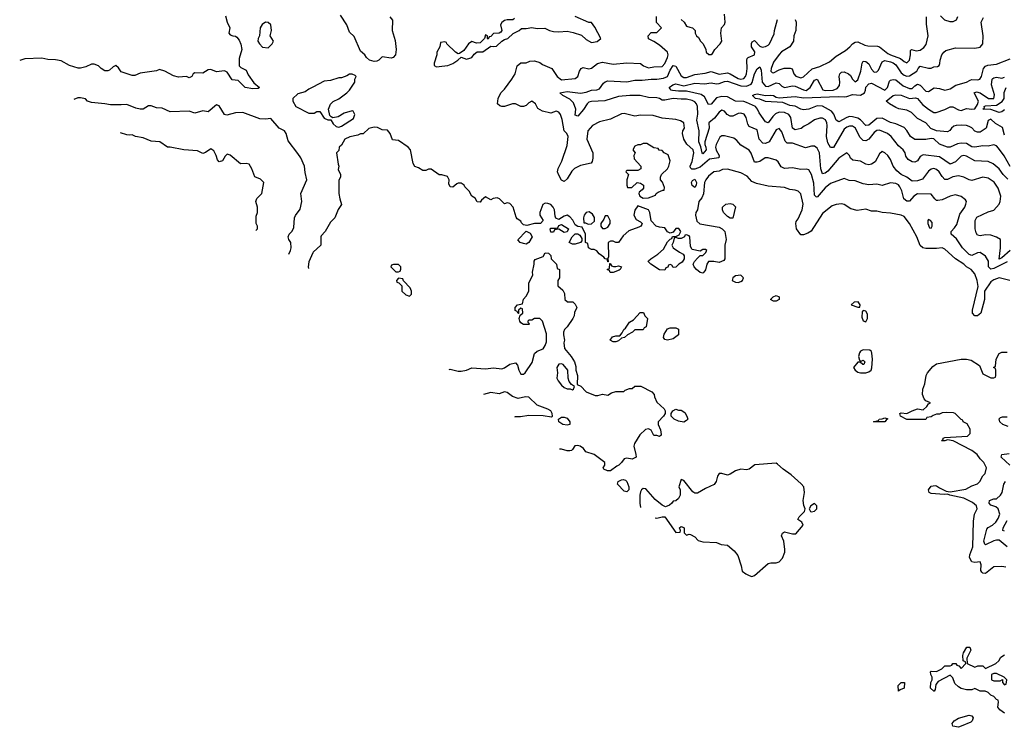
# Model space of a CAD drawing. Header units: inches. Extents: x 2380053 to 2584298, y 380219 to 546618.
# Tile 5 of 256: x 2387842 to 2395088, y 449741 to 454949. Entities that reach past the tile are written whole.
import ezdxf

# ---------------------------------------------------------------- set-up
doc = ezdxf.new("R2010")
doc.units = ezdxf.units.IN
doc.header["$MEASUREMENT"] = 0
for name, color, linetype in [('C3485', 7, 'Continuous'), ('C3494', 7, 'Continuous'), ('C3495', 7, 'Continuous')]:
    doc.layers.add(name, color=color, linetype=linetype)

msp = doc.modelspace()

# ---------------------------------------------------------------- linework, layer by layer
at = {"layer": 'C3485', "color": 2}
for points, elevation in [([(2389358, 454978), (2389368.4, 454931.6), (2389388.7, 454890), (2389382, 454850), (2389390, 454838), (2389410, 454829), (2389430, 454828.7), (2389440.2, 454820.2), (2389458, 454798), (2389470, 454768), (2389478, 454730), (2389456.4, 454663.6), (2389458, 454610), (2389470, 454598), (2389510, 454578), (2389524, 454544), (2389564.7, 454484.7), (2389606, 454450), (2389598, 454442), (2389559, 454441), (2389502, 454450), (2389450, 454502), (2389406, 454506), (2389370, 454562), (2389350, 454572), (2389290, 454566), (2389250, 454581), (2389230, 454578.8), (2389190, 454556), (2389130, 454558), (2389118, 454550), (2389108.4, 454531.6), (2389090, 454522), (2389071, 454531), (2389010, 454526), (2388974.8, 454534.8), (2388910.7, 454570.7), (2388870, 454582), (2388848.4, 454571.6), (2388730, 454556), (2388690, 454538), (2388670, 454538), (2388590, 454566), (2388570, 454594), (2388550, 454612), (2388530, 454602), (2388502, 454578), (2388490, 454572), (2388470, 454572), (2388442, 454590), (2388422, 454610), (2388390, 454621), (2388370, 454621), (2388330, 454602), (2388290, 454592), (2388272.7, 454592.7), (2388210, 454611.3), (2388147.1, 454647.1), (2388106, 454654), (2388050, 454656), (2388006.4, 454666.4), (2387879.3, 454660.7), (2387842.3, 454648.7)], 114), ([(2390000, 454453.4), (2389970, 454438), (2389942, 454418), (2389890, 454402), (2389852, 454370), (2389852, 454350), (2389874, 454310), (2389970, 454262), (2390000, 454262)], 114), ([(2389822.5, 453223), (2389836, 453250), (2389841, 453270), (2389838, 453310), (2389822, 453330), (2389818, 453350), (2389826, 453370), (2389847.1, 453392.9), (2389859.8, 453420.2), (2389864.7, 453490), (2389871.1, 453508.9), (2389906.4, 453553.6), (2389918.8, 453610), (2389911, 453670), (2389956, 453770), (2389943.5, 453823.5), (2389938.8, 453870), (2389910, 453931.3), (2389890, 453964.7), (2389816.8, 454056.8), (2389802.8, 454110), (2389790.8, 454130), (2389750.9, 454150.9), (2389690, 454222), (2389650, 454216), (2389610, 454218.8), (2389485.4, 454265.4), (2389430, 454264), (2389366.4, 454246.4), (2389350, 454251.3), (2389310, 454316), (2389290, 454321), (2389230, 454271.3), (2389190, 454278), (2389130, 454261), (2389090, 454274.8), (2388950, 454271.3), (2388890, 454298), (2388850, 454301), (2388810, 454316), (2388790, 454316), (2388750, 454291), (2388730, 454291), (2388698, 454298), (2388630, 454324.7), (2388590, 454321), (2388510, 454322.8), (2388470, 454330.7), (2388370, 454338.8), (2388342, 454350), (2388325.4, 454365.4), (2388290, 454374.8), (2388270, 454374), (2388239.7, 454362.5)], 110), ([(2389580.5, 453397.2), (2389592, 453410), (2389592, 453430), (2389582, 453450), (2389583.6, 453503.6), (2389592, 453530), (2389591.6, 453568.4), (2389581, 453610), (2389586.8, 453633.2), (2389624.7, 453670), (2389638, 453750), (2389615.3, 453775.3), (2389571.6, 453791.6), (2389550.7, 453850.7), (2389530, 453884.7), (2389510, 453891.3), (2389467.1, 453887.1), (2389390.9, 453950.9), (2389370, 453958), (2389354.6, 453945.4), (2389335.3, 453910), (2389310, 453902.8), (2389296.8, 453916.8), (2389287.3, 453950), (2389270, 453984.7), (2389250, 453998), (2389210, 453971.3), (2389190, 453964.7), (2389150, 453984.7), (2389050, 453991.3), (2388950, 454011.3), (2388930, 454011.3), (2388874, 454050), (2388810, 454056), (2388750, 454078.8), (2388694, 454090), (2388670, 454102), (2388650, 454098), (2388630, 454101), (2388584.7, 454115.3), (2388583.3, 454115.1)], 106), ([(2390000, 453233.5), (2389970, 453166), (2389966, 453130), (2389968.7, 453117.6)], 114)]:
    msp.add_lwpolyline(points, dxfattribs=dict(at, elevation=elevation))
at = {"layer": 'C3485', "color": 2, "elevation": 114}
msp.add_lwpolyline([(2389650, 454929.5), (2389626.2, 454913.8), (2389612.7, 454890), (2389607.3, 454830), (2389596, 454810), (2389594.8, 454790), (2389606, 454770), (2389630, 454746.8), (2389670, 454742.8), (2389701.2, 454770), (2389709.2, 454790), (2389686, 454830), (2389696.3, 454870), (2389691.5, 454911.5), (2389670, 454927)], close=True, dxfattribs=at)
at = {"layer": 'C3494', "color": 2, "elevation": 114}
msp.add_lwpolyline([(2395090, 449845.2), (2395054, 449870), (2395041.2, 449890), (2395046, 449926), (2395042, 449942), (2395030, 449946), (2395010, 449968), (2394990, 449978), (2394970, 449998), (2394965.1, 450000)], dxfattribs=at)
msp.add_lwpolyline([(2394750, 449741.2), (2394710, 449749), (2394704, 449770), (2394719, 449790), (2394750, 449807.3), (2394830, 449830.6), (2394850, 449826), (2394859.1, 449810), (2394850.6, 449789.4), (2394840.7, 449779.3), (2394770, 449749)], close=True, dxfattribs=at)
at = {"layer": 'C3495', "color": 2}
for points, elevation in [([(2390566.8, 454970), (2390584.7, 454944.7), (2390584, 454870), (2390605.4, 454794.6), (2390612, 454730), (2390606.8, 454690), (2390591.3, 454670), (2390575.5, 454664.5), (2390510, 454675.3), (2390484.7, 454650), (2390470, 454642.7), (2390450, 454640.9), (2390415.3, 454650), (2390394, 454670), (2390382, 454690), (2390350, 454718), (2390304, 454824), (2390270, 454858), (2390249, 454910), (2390202, 454982)], 110), ([(2391483.6, 454956.4), (2391471.3, 454948.7), (2391430, 454948.7), (2391410, 454942), (2391390, 454928), (2391381, 454910), (2391391.3, 454870), (2391383.6, 454856.4), (2391370.9, 454849.1), (2391330, 454848), (2391310, 454826), (2391298, 454822), (2391290, 454806), (2391286, 454810), (2391286, 454830), (2391270, 454838), (2391262, 454810), (2391230, 454778), (2391203.6, 454776.4), (2391170, 454788.7), (2391144.7, 454770), (2391110, 454722), (2391079.6, 454700.4), (2391070, 454698), (2391048.9, 454708.9), (2390986, 454770), (2390982, 454782), (2390970, 454786), (2390938, 454782), (2390934, 454750), (2390912, 454710), (2390912, 454690), (2390892, 454630), (2390892.7, 454612.7), (2390910, 454602), (2390950, 454606), (2390992.7, 454612.7), (2391030, 454626), (2391066, 454650), (2391090, 454674), (2391130, 454658.8), (2391155.5, 454664.5), (2391169.1, 454670.9), (2391185.6, 454694.4), (2391210, 454711.3), (2391250, 454712), (2391310, 454754), (2391331.3, 454751.3), (2391350, 454754.8), (2391390, 454791), (2391410, 454802.8), (2391435.3, 454810), (2391472.7, 454847.3), (2391518, 454870), (2391535.3, 454884.7), (2391570, 454884), (2391610, 454890.8), (2391650, 454884), (2391706.8, 454886.8), (2391742, 454870), (2391770, 454862.8), (2391810, 454858.8), (2391870, 454864), (2391915.3, 454855.3), (2391976, 454836), (2392010, 454802), (2392050, 454781), (2392092.9, 454787.1), (2392118, 454810), (2392073.6, 454893.6), (2392050, 454928), (2392030, 454928), (2391930, 454973.2)], 114), ([(2395110, 453166), (2395010, 453117.7), (2394990, 453114), (2394972, 453130), (2394971.9, 453171.9), (2394949.4, 453209.4), (2394910, 453236), (2394890, 453232.7), (2394850, 453214.5), (2394830, 453220.7), (2394780.7, 453270), (2394736.1, 453336.1), (2394696, 453370), (2394696, 453390), (2394722.6, 453417.4), (2394737.6, 453442.4), (2394761.3, 453518.7), (2394797.2, 453570), (2394804, 453590), (2394808.7, 453610), (2394803.1, 453623.1), (2394770, 453648.7), (2394730, 453659), (2394690, 453649.2), (2394630, 453623.7), (2394598.6, 453618.6), (2394590, 453619.3), (2394577.2, 453630), (2394550, 453664), (2394450, 453666.6), (2394421, 453650), (2394390, 453614), (2394370, 453614), (2394349.4, 453630), (2394334.5, 453690), (2394319.3, 453719.3), (2394310, 453732.3), (2394290, 453743.7), (2394250, 453749.2), (2394190, 453729), (2394150, 453739), (2394090, 453734), (2394050, 453741.2), (2393990, 453764), (2393945.2, 453765.2), (2393910, 453779), (2393810, 453742.7), (2393770, 453712), (2393710, 453642.7), (2393704.1, 453644.1), (2393690, 453658), (2393685.3, 453745.3), (2393669.5, 453809.5), (2393650, 453844), (2393630, 453849), (2393590, 453846), (2393530, 453859.3), (2393470, 453852.7), (2393445.4, 453865.4), (2393423.1, 453903.1), (2393410, 453915.3), (2393350, 453932.3), (2393328.6, 453931.4), (2393290, 453904.5), (2393270, 453899.5), (2393250, 453901.2), (2393225.8, 453965.8), (2393209.6, 453989.6), (2393150, 454025.2), (2393120.1, 454060.1), (2393097.6, 454077.6), (2393030, 454095.1), (2393010, 454095.1), (2392995.2, 454084.8), (2392967.7, 454030), (2392963.8, 454010), (2392968.7, 453988.7), (2392990.5, 453950), (2392986.8, 453933.2), (2392918.6, 453921.4), (2392850, 453863.5), (2392810, 453849.4), (2392789.2, 453849.2), (2392779, 453859), (2392776, 453870), (2392790, 453904.7), (2392802.9, 453970), (2392798, 453990), (2392751.6, 454031.6), (2392729.3, 454070), (2392719, 454110), (2392722, 454130), (2392734, 454150), (2392728.9, 454188.9), (2392704.7, 454204.7), (2392670, 454214), (2392570, 454224), (2392503.1, 454243.1), (2392410, 454245.2), (2392370, 454239), (2392290, 454257.2), (2392270, 454256), (2392190, 454217.2), (2392110, 454197.2), (2392058, 454170), (2392022, 454130), (2392016, 454070), (2392060.5, 453970), (2392060.5, 453930), (2392055.2, 453904.8), (2392047.1, 453892.9), (2391970, 453875.1), (2391926.2, 453853.8), (2391904.9, 453835.1), (2391870, 453777.2), (2391850, 453759), (2391830, 453768.7), (2391806.6, 453810), (2391800.9, 453830), (2391805.4, 453854.6), (2391831.7, 453908.3), (2391870, 454022), (2391879, 454090), (2391868.7, 454110), (2391849, 454130), (2391833.6, 454213.6), (2391822, 454250), (2391810, 454268), (2391790, 454275.3), (2391750, 454262), (2391690, 454275.3), (2391655.3, 454295.3), (2391638, 454330), (2391610, 454348), (2391590, 454338), (2391570, 454318), (2391550, 454308.7), (2391530, 454309), (2391490, 454328.7), (2391470, 454328.7), (2391410, 454308.7), (2391390, 454308.7), (2391374.6, 454314.6), (2391358, 454330), (2391364, 454370), (2391382, 454410), (2391410, 454438), (2391464, 454510), (2391488.7, 454550), (2391504, 454610), (2391530, 454631), (2391568.4, 454631.6), (2391596.4, 454643.6), (2391630, 454646), (2391670, 454634.8), (2391690, 454618.8), (2391758, 454590), (2391798, 454530), (2391830, 454506.8), (2391930, 454514.8), (2391949.4, 454530.6), (2391960.9, 454570), (2391975.3, 454590), (2391990, 454597.3), (2392030, 454587.3), (2392050, 454590.8), (2392094.2, 454625.8), (2392130, 454637.3), (2392210, 454620.7), (2392310.9, 454630.9), (2392410, 454626), (2392432, 454610), (2392470, 454594.8), (2392510, 454602), (2392570, 454604), (2392590, 454626.8), (2392609.4, 454670), (2392613.6, 454690), (2392609.4, 454709.4), (2392550, 454762), (2392510, 454788.7), (2392470, 454808), (2392468, 454830), (2392490, 454854), (2392530, 454854), (2392566, 454890), (2392528.4, 454928.4), (2392528.4, 454971.6)], 110), ([(2395115.1, 453775.1), (2395079.5, 453810), (2395051.3, 453851.3), (2395007.2, 453887.2), (2394970, 453906), (2394870, 453909.5), (2394810, 453944.5), (2394790, 453949.5), (2394770, 453943.7), (2394730, 453903.7), (2394690, 453886), (2394610, 453939.5), (2394490, 453954), (2394470, 453942), (2394450, 453909.3), (2394430, 453899.3), (2394410, 453902.7), (2394380.7, 453920.7), (2394363.7, 453943.7), (2394359, 453970), (2394344, 453990), (2394310, 454021.2), (2394255.1, 454090), (2394229.2, 454110), (2394170, 454136.2), (2394150, 454134), (2394130, 454118.4), (2394090, 454069.6), (2394070, 454058.4), (2394050, 454060.7), (2394024.4, 454084.4), (2393994, 454150), (2393970, 454165.1), (2393950, 454165.6), (2393930, 454158.7), (2393910, 454142.9), (2393830, 454009.2), (2393810, 454009), (2393790, 454042), (2393778.7, 454090), (2393784.2, 454170), (2393781.6, 454190), (2393771.1, 454211.1), (2393750, 454222.9), (2393730, 454223.6), (2393690, 454211.8), (2393650, 454182.7), (2393614.4, 454165.6), (2393592.8, 454147.2), (2393550, 454137.2), (2393529.3, 454150), (2393516, 454230), (2393502.7, 454250), (2393470, 454265.6), (2393430, 454267.6), (2393404, 454256), (2393383.8, 454236.2), (2393350, 454189.2), (2393330, 454197.2), (2393283.3, 454263.3), (2393272, 454290), (2393257, 454310), (2393190, 454339.7), (2393170, 454346.3), (2393110, 454349.4), (2393050, 454381.6), (2393010, 454384.2), (2392970, 454374), (2392930, 454326), (2392910, 454324), (2392881.7, 454381.7), (2392857.5, 454397.5), (2392750, 454423), (2392690, 454421.6), (2392646.6, 454426.6), (2392635.3, 454430), (2392622, 454450), (2392649, 454470), (2392670, 454475.5), (2392730, 454463), (2392810, 454481.7), (2392882.7, 454477.3), (2392930, 454484.9), (2392970, 454477), (2392990, 454479.5), (2393030, 454494.3), (2393050, 454495.3), (2393150, 454461.8), (2393190, 454459), (2393225.1, 454474.9), (2393232.4, 454487.6), (2393250, 454550.8), (2393270, 454586.8), (2393290, 454602), (2393298.4, 454578.4), (2393307.2, 454490), (2393330, 454460.4), (2393350, 454457), (2393410, 454483), (2393430, 454478.8), (2393450, 454458.8), (2393470, 454450.6), (2393530, 454461.6), (2393550, 454459.3), (2393610, 454432.2), (2393630, 454428.7), (2393658.4, 454450), (2393690, 454502.8), (2393710, 454511.3), (2393753.5, 454433.5), (2393770, 454427.4), (2393829.6, 454430.4), (2393857.7, 454442.3), (2393875.2, 454464.8), (2393878.7, 454490), (2393872.3, 454530), (2393877.2, 454550), (2393890, 454562.8), (2393910, 454564), (2393941, 454550), (2393957.1, 454537.1), (2393970, 454512), (2393990, 454492), (2394010, 454506), (2394032.7, 454570), (2394041.2, 454630), (2394050, 454644.7), (2394070, 454641), (2394090, 454622.8), (2394110, 454584.7), (2394130, 454562.8), (2394150, 454566), (2394162, 454578), (2394190, 454638.8), (2394210, 454647.7), (2394250, 454639.5), (2394271.2, 454631.2), (2394290, 454616.4), (2394330, 454558), (2394350, 454539.3), (2394370, 454532.4), (2394390, 454536.4), (2394445.2, 454570), (2394454, 454590), (2394470, 454606), (2394530, 454591.3), (2394550, 454592), (2394570, 454602), (2394596.4, 454603.6), (2394608.4, 454611.6), (2394614.6, 454625.4), (2394615.3, 454650), (2394629.3, 454690.7), (2394642, 454710), (2394658, 454722), (2394730, 454741), (2394870, 454738.8), (2394910, 454746.8), (2394929.3, 454770.7), (2394932.3, 454830), (2394917.2, 454930), (2394934.2, 454965.8)], 102), ([(2392710.7, 454950.7), (2392731.3, 454930), (2392750, 454902), (2392772.7, 454892.7), (2392794, 454890), (2392814, 454870), (2392814, 454850), (2392822, 454830), (2392836.9, 454816.9), (2392852, 454790), (2392870.9, 454770.9), (2392892, 454730), (2392894, 454710), (2392912.7, 454692.7), (2392930, 454692), (2392940.4, 454699.6), (2392958, 454730), (2392998, 454770), (2393008.7, 454790), (2393002, 454850), (2393008, 454890), (2393030, 454914), (2393034, 454930), (2393028.7, 454990)], 110), ([(2393550, 454951.3), (2393556.3, 454930), (2393553.4, 454870), (2393539.1, 454830), (2393535.5, 454790), (2393510.3, 454749.7), (2393448.9, 454711.1), (2393430, 454692.3), (2393390, 454635.1), (2393373, 454590), (2393370.8, 454570.8), (2393379.6, 454559.6), (2393390, 454557.3), (2393430, 454579.3), (2393467.8, 454592.2), (2393513, 454593), (2393527.1, 454587.1), (2393538.8, 454550), (2393553.2, 454533.2), (2393590, 454520.5), (2393597.6, 454522.4), (2393610, 454527.3), (2393673.4, 454586.6), (2393730, 454604.6), (2393800.7, 454639.3), (2393850, 454679.3), (2393919.1, 454720.9), (2393951.7, 454748.3), (2393970, 454770.8), (2393990, 454784), (2394010, 454785.5), (2394061.4, 454761.4), (2394084.1, 454755.9), (2394154.6, 454754.6), (2394170, 454748), (2394230, 454700.3), (2394249.3, 454689.3), (2394323.8, 454663.8), (2394350, 454640.7), (2394370, 454630.8), (2394389.5, 454650.5), (2394398, 454690), (2394398, 454722), (2394406, 454730), (2394439.8, 454719.8), (2394470, 454724.9), (2394496.6, 454743.4), (2394513.4, 454766.6), (2394527, 454830), (2394515.5, 454915.5), (2394516.2, 454970)], 106), ([(2394744.7, 454970), (2394734.4, 454945.6), (2394710, 454934), (2394690, 454933.2), (2394650, 454945.2), (2394617.5, 454977.5)], 102), ([(2395130, 453249.5), (2395070, 453195.1), (2395050, 453187.6), (2395059.6, 453270), (2395059, 453330), (2395029.5, 453349.5), (2394990, 453362.9), (2394950, 453365.1), (2394910, 453357.2), (2394890, 453364), (2394880.2, 453380.2), (2394872.7, 453410), (2394874.5, 453470), (2394884.8, 453495.2), (2394970, 453535.5), (2395010, 453546.8), (2395049.2, 453590), (2395058, 453610), (2395062.7, 453650), (2395043.7, 453710), (2395012.7, 453752.7), (2394970, 453783.7), (2394930, 453789.4), (2394850, 453766), (2394830, 453769.3), (2394789.5, 453789.5), (2394750, 453799.3), (2394710, 453792.7), (2394670, 453772.7), (2394650, 453773.2), (2394630, 453794), (2394609.6, 453829.6), (2394590, 453845.2), (2394570, 453852.7), (2394550, 453849.3), (2394530, 453833.2), (2394485.8, 453774.2), (2394450, 453762), (2394410, 453760.9), (2394369.7, 453789.7), (2394329.3, 453810), (2394296.1, 453836.1), (2394269.7, 453869.7), (2394250, 453919), (2394230, 453949.2), (2394210, 453969), (2394190, 453978), (2394170, 453962), (2394136.7, 453903.3), (2394110, 453885.2), (2394090, 453881.2), (2394070, 453886), (2394030, 453906.6), (2393974.5, 453914.5), (2393957.2, 453930), (2393949.3, 453949.3), (2393930, 453968.7), (2393870, 453929.5), (2393790, 453834.5), (2393770, 453819.3), (2393750, 453814), (2393736.9, 453850), (2393727.7, 453967.7), (2393710, 454004), (2393690, 454019), (2393670, 454019), (2393625.6, 454005.6), (2393530, 454039.6), (2393490, 454039.3), (2393475.9, 454055.9), (2393450, 454124), (2393430, 454148.7), (2393410, 454139), (2393358.8, 454050), (2393330, 454038), (2393310, 454039.3), (2393285.1, 454070), (2393270, 454139), (2393210, 454162), (2393200.7, 454180.7), (2393189.3, 454230), (2393173.6, 454253.6), (2393150, 454260.9), (2393130, 454258.4), (2393090, 454239.3), (2393070, 454238), (2393049, 454250), (2393030, 454275.3), (2393010, 454282), (2392990, 454269), (2392956.5, 454223.5), (2392914.8, 454190), (2392916.4, 454150), (2392884, 454050), (2392884, 454030), (2392891.7, 454011.7), (2392893.7, 453990), (2392870, 453961.2), (2392863.7, 453970), (2392854.2, 454014.2), (2392839.3, 454050), (2392841.3, 454130), (2392826.3, 454210), (2392832.9, 454252.9), (2392829.6, 454310), (2392822.9, 454330), (2392810, 454344.5), (2392790, 454354.7), (2392750, 454364.7), (2392710, 454363.5), (2392650, 454369.6), (2392590, 454355.6), (2392570, 454357), (2392550, 454369.4), (2392530, 454374.5), (2392470, 454376.9), (2392408.4, 454391.6), (2392331.8, 454391.8), (2392250, 454383), (2392148.1, 454351.9), (2392050, 454347.8), (2392030, 454341.6), (2392017.1, 454330), (2391991.5, 454288.5), (2391950, 454239), (2391930, 454246), (2391934, 454290), (2391917.2, 454337.2), (2391890, 454364.5), (2391839, 454390), (2391818, 454410), (2391870, 454420.5), (2391970, 454408.7), (2392010, 454415.3), (2392050, 454430.4), (2392090, 454432.4), (2392110, 454439.3), (2392139.3, 454480.7), (2392150, 454490.4), (2392170, 454497.6), (2392310, 454492.2), (2392370, 454503.8), (2392424.2, 454504.2), (2392490, 454511.8), (2392530, 454510.3), (2392580.6, 454519.4), (2392610, 454530.5), (2392630, 454577.3), (2392650, 454610.7), (2392670, 454606), (2392710, 454536.4), (2392730, 454523.7), (2392750, 454524.2), (2392810, 454544.2), (2392885.6, 454554.4), (2392930, 454567.2), (2392990, 454547.2), (2393050, 454558), (2393071.2, 454551.2), (2393130, 454516.5), (2393150, 454510.4), (2393170, 454514.9), (2393182.4, 454530), (2393189.7, 454550), (2393196.3, 454590), (2393192.7, 454650), (2393196.5, 454663.5), (2393202, 454670), (2393249.3, 454690.7), (2393252.3, 454712.3), (2393227.3, 454750), (2393227.3, 454772.7), (2393233.2, 454786.8), (2393250, 454794.8), (2393290, 454754.8), (2393305.8, 454745.8), (2393330, 454750.7), (2393350, 454760.7), (2393359.3, 454770), (2393395.5, 454844.5), (2393397.2, 454870), (2393418, 454950)], 106), ([(2395130, 453869.2), (2395086.2, 453946.2), (2395044.2, 454004.2), (2395030, 454019.3), (2395010, 454026.6), (2394970, 454017.2), (2394930, 454021.2), (2394870, 454009.5), (2394850, 454012.3), (2394810, 454037), (2394770, 454039.5), (2394744.1, 454035.9), (2394690, 454009.4), (2394670, 454009.5), (2394610, 454033.2), (2394570, 454073), (2394550, 454075.1), (2394510, 454067.6), (2394430, 454066), (2394397.2, 454090), (2394370, 454134), (2394350, 454156), (2394290, 454182.7), (2394250, 454192.3), (2394190, 454223.7), (2394150, 454222.7), (2394090, 454172), (2394070, 454169.2), (2394030, 454211.6), (2394010, 454223), (2393970, 454233.6), (2393950, 454235.1), (2393930, 454229.6), (2393870, 454198), (2393850, 454208.7), (2393832.8, 454252.8), (2393815.8, 454275.8), (2393750, 454311.6), (2393710, 454313.6), (2393650, 454289.5), (2393610, 454284.5), (2393590, 454289.5), (2393550, 454311.8), (2393510, 454317.6), (2393458.7, 454338.7), (2393330, 454347.3), (2393290, 454364.5), (2393258, 454370), (2393235.3, 454390), (2393250, 454398.8), (2393270, 454402.8), (2393330, 454392), (2393370, 454394.4), (2393390, 454390.5), (2393410, 454378), (2393430, 454372.7), (2393550, 454382.4), (2393610, 454374), (2393864.4, 454384.4), (2393910, 454380.4), (2393930, 454383), (2393970, 454398.4), (2394030, 454392.7), (2394058, 454410), (2394067, 454430), (2394070, 454451), (2394090, 454477.3), (2394110, 454480.7), (2394210, 454430.7), (2394229.3, 454450), (2394242.7, 454497.3), (2394250, 454504), (2394270, 454507.7), (2394290, 454505.5), (2394342.8, 454462.8), (2394390, 454441.6), (2394410, 454443), (2394430, 454462.8), (2394450, 454473.4), (2394470, 454467.3), (2394510, 454422.8), (2394530, 454420.7), (2394572.5, 454447.5), (2394610, 454442.4), (2394649.3, 454430.7), (2394670, 454434), (2394690, 454440.7), (2394732.1, 454467.9), (2394810, 454488), (2394836.6, 454503.4), (2394850, 454507.7), (2394893.6, 454506.4), (2394908.9, 454511.1), (2394919, 454530), (2394934, 454590), (2394950, 454606), (2394966.3, 454613.7), (2395030, 454620.7), (2395130, 454660.7)], 98), ([(2390000, 454262), (2390010, 454262), (2390030, 454272), (2390050, 454272), (2390083.5, 454223.5), (2390110, 454212), (2390132.7, 454212.7), (2390150, 454182), (2390170, 454162), (2390190, 454158), (2390210, 454164.7), (2390298, 454222), (2390309, 454250), (2390295.1, 454275.1), (2390290, 454279), (2390230, 454261.2), (2390185.8, 454234.2), (2390147.3, 454227.3), (2390133.2, 454233.2), (2390124.7, 454244.7), (2390114.5, 454290), (2390130, 454326), (2390150, 454346.8), (2390190, 454366.8), (2390249, 454410), (2390269, 454430), (2390308, 454490), (2390308.4, 454511.6), (2390318, 454530), (2390310, 454538), (2390290, 454548), (2390270, 454548), (2390250, 454535.3), (2390210, 454522), (2390190, 454522), (2390130, 454502), (2390083.6, 454496.4), (2390000, 454453.4)], 114), ([(2395090, 454099), (2395075.3, 454155.3), (2395024.4, 454184.4), (2394990, 454216), (2394970, 454208), (2394954, 454150), (2394910, 454122), (2394890, 454120.9), (2394870, 454129.4), (2394850, 454152.3), (2394830, 454163.7), (2394810, 454169.4), (2394770, 454171.5), (2394734, 454170), (2394715.5, 454164.5), (2394698.8, 454150), (2394687.7, 454132.3), (2394670, 454122.7), (2394590, 454131.8), (2394547.1, 454147.1), (2394509.3, 454190), (2394450, 454221.2), (2394404.8, 454264.8), (2394370, 454282.7), (2394312.9, 454292.9), (2394290, 454302.7), (2394242, 454330), (2394218, 454350), (2394269.2, 454390), (2394290, 454394.9), (2394330, 454392.7), (2394390, 454368.2), (2394433.4, 454373.4), (2394450, 454367.7), (2394484.9, 454324.9), (2394530, 454290.7), (2394570, 454266), (2394586.2, 454266.2), (2394650, 454288.8), (2394690, 454308.5), (2394710, 454306.7), (2394750, 454286), (2394770, 454281.6), (2394810, 454295.5), (2394850, 454290.4), (2394870, 454292.7), (2394890, 454324), (2394896.9, 454350), (2394865.2, 454410), (2394882.9, 454417.1), (2394911, 454410), (2394972, 454370), (2395010, 454368.2), (2395016.5, 454396.5), (2394994.5, 454470), (2394999.6, 454510), (2395004.1, 454515.9), (2395010, 454521.6), (2395030, 454524.9), (2395070, 454517.3), (2395090, 454525.8)], 94), ([(2395090, 454285.7), (2395070, 454271.1), (2395050, 454264.7), (2394990, 454287.1), (2394929.6, 454290), (2394942, 454298), (2394940.9, 454310), (2394950, 454315.8), (2395030, 454318.5), (2395073.2, 454346.8), (2395087.1, 454370), (2395087.3, 454412.7), (2395100.5, 454450)], 90), ([(2395129.3, 453029.3), (2395050, 453049), (2395010, 453034), (2394990, 453019), (2394942.8, 452950), (2394942, 452890), (2394915.5, 452790), (2394890, 452769.2), (2394870, 452769), (2394855.1, 452790), (2394854, 452810), (2394894.8, 452985.2), (2394889.4, 453030), (2394870, 453079), (2394844, 453110), (2394810, 453129.2), (2394790, 453149), (2394728, 453190), (2394650, 453259), (2394630, 453268.7), (2394590, 453264), (2394510, 453264), (2394488, 453270), (2394470, 453288), (2394443.7, 453350), (2394389.3, 453450), (2394350, 453499.3), (2394330, 453509.2), (2394250, 453524), (2394190, 453529), (2394150, 453539), (2394110, 453539), (2394070, 453553.2), (2394004.7, 453544.7), (2393958, 453558), (2393910, 453589), (2393890, 453593.2), (2393850, 453588.7), (2393822, 453578), (2393750, 453522), (2393666.4, 453393.6), (2393642, 453378), (2393610, 453366), (2393590, 453366), (2393559, 453410), (2393554, 453450), (2393555.3, 453464.7), (2393570, 453482), (2393601.2, 453550), (2393609, 453590), (2393590, 453666), (2393570, 453688), (2393550, 453695.3), (2393510, 453698), (2393470, 453714), (2393350, 453724), (2393263.2, 453743.2), (2393230, 453759), (2393196, 453796), (2393150, 453820.7), (2393050, 453847.8), (2393014.6, 453845.4), (2392990, 453834), (2392950, 453828.7), (2392910, 453796), (2392890.5, 453770), (2392882, 453750), (2392873.7, 453666.3), (2392862, 453638), (2392841, 453610), (2392831.3, 453550), (2392818, 453530), (2392814.8, 453510), (2392825.2, 453465.2), (2392847.1, 453447.1), (2392990, 453422.8), (2393012, 453410), (2393032, 453390), (2393040.7, 453330), (2393031.3, 453290), (2393031.3, 453190), (2393023.6, 453176.4), (2392990, 453162), (2392950, 453169), (2392910, 453168), (2392898, 453150), (2392890, 453108), (2392878, 453090), (2392870, 453084), (2392850, 453089), (2392822, 453110), (2392806, 453130), (2392798, 453150), (2392808, 453170), (2392830, 453194), (2392850, 453214), (2392870, 453214), (2392890, 453234), (2392898, 453250), (2392890, 453258), (2392870, 453258), (2392850, 453246), (2392790, 453258), (2392779, 453279), (2392774, 453350), (2392770, 453358), (2392750, 453366), (2392738, 453362), (2392734, 453350), (2392710, 453338), (2392690, 453338), (2392670, 453346), (2392658, 453342), (2392652, 453310), (2392642, 453290), (2392652, 453270), (2392696.9, 453236.9), (2392723.6, 453223.6), (2392731.6, 453211.6), (2392731.1, 453188.9), (2392716.9, 453163.1), (2392694, 453150), (2392671.6, 453128.4), (2392650, 453126), (2392642, 453142), (2392630, 453146), (2392618, 453142), (2392612.7, 453127.3), (2392598, 453122), (2392590, 453106), (2392550, 453108.7), (2392488, 453150), (2392468, 453170), (2392470, 453174), (2392486, 453190), (2392538, 453222), (2392580.4, 453259.6), (2392610, 453314), (2392630, 453334), (2392642, 453338), (2392647.3, 453352.7), (2392670, 453354), (2392695.3, 453364.7), (2392708, 453390), (2392692.1, 453412.1), (2392670, 453413.2), (2392650, 453386), (2392630, 453378), (2392610, 453388), (2392590, 453418), (2392550, 453422), (2392526, 453430), (2392488.4, 453468.4), (2392479, 453530), (2392469.1, 453549.1), (2392390, 453578), (2392370, 453546), (2392362, 453510), (2392378, 453478), (2392410, 453462), (2392422, 453450), (2392419.6, 453440.4), (2392414, 453430), (2392398, 453422), (2392324, 453396), (2392282, 453358), (2392250, 453309.2), (2392229.3, 453309.3), (2392210, 453318), (2392190, 453318), (2392174, 453310), (2392175.3, 453204.7), (2392171.6, 453191.6), (2392174, 453166), (2392170, 453166), (2392166, 453186), (2392150, 453188), (2392140.4, 453200.4), (2392105.6, 453225.6), (2392090, 453248), (2392070, 453258), (2392050, 453258), (2392029, 453269), (2392022, 453302), (2392006, 453310), (2392006, 453370), (2391982, 453422), (2391950, 453426), (2391930, 453438), (2391914, 453474), (2391890, 453497.2), (2391870, 453509.2), (2391850, 453504), (2391810, 453478), (2391788.7, 453488.7), (2391782, 453502), (2391778, 453550), (2391769.2, 453570), (2391750, 453589.2), (2391730, 453597.2), (2391710, 453599), (2391691, 453589), (2391671, 453530), (2391671, 453510), (2391694, 453470), (2391674, 453450), (2391630, 453448), (2391575.3, 453435.3), (2391550, 453438), (2391534, 453454), (2391530, 453466), (2391503.1, 453483.1), (2391494.6, 453494.6), (2391472.7, 453570), (2391450, 453597.2), (2391430, 453601.2), (2391410, 453594), (2391374, 453630), (2391356.6, 453636.6), (2391327.3, 453632.7), (2391310, 453622), (2391270, 453646), (2391239.6, 453620.4), (2391230, 453606), (2391210, 453608), (2391194.6, 453634.6), (2391168.7, 453650), (2391150, 453688), (2391119, 453719), (2391114, 453730), (2391090, 453745.2), (2391070, 453745.2), (2391059.8, 453740.2), (2391030, 453715.3), (2391010, 453718), (2391000.2, 453740.2), (2391002, 453770), (2390990, 453795.3), (2390950, 453808), (2390930, 453808), (2390870, 453848.7), (2390850, 453848), (2390830, 453838), (2390810, 453838), (2390778, 453858), (2390750, 453868.7), (2390739, 453890), (2390719, 453990), (2390702, 454010), (2390630, 454059), (2390585.2, 454065.2), (2390569, 454110), (2390550, 454135.3), (2390510, 454138), (2390476.4, 454156.4), (2390450, 454159), (2390411.1, 454148.9), (2390370, 454108), (2390350, 454108), (2390330, 454098), (2390272.7, 454087.3), (2390234, 454070), (2390210, 454026), (2390194, 454010), (2390190, 453986), (2390174, 453970), (2390185.4, 453885.4), (2390192, 453870), (2390185.4, 453845.4), (2390202, 453810), (2390202, 453790), (2390191.6, 453768.4), (2390192, 453670), (2390198, 453630), (2390211.1, 453588.9), (2390187.1, 453552.9), (2390162, 453490), (2390130, 453458), (2390091.3, 453390), (2390062, 453358), (2390058, 453350), (2390058.8, 453290), (2390002, 453238), (2390000, 453233.5)], 114), ([(2391002.5, 452373.4), (2391010, 452377.3), (2391070, 452362.8), (2391090, 452362.8), (2391129.3, 452370.7), (2391170, 452386), (2391270, 452378.8), (2391330, 452386.8), (2391390, 452378.8), (2391410, 452386), (2391450, 452414.8), (2391490, 452424.7), (2391506.4, 452406.4), (2391514.8, 452370), (2391530, 452341), (2391550, 452341), (2391562, 452350), (2391614.2, 452425.8), (2391630, 452491.3), (2391649.5, 452510.5), (2391693.6, 452526.4), (2391709.2, 452550), (2391718, 452578), (2391718, 452638), (2391688.7, 452730), (2391670, 452748.7), (2391630, 452748.7), (2391610, 452738), (2391590, 452738), (2391582, 452730), (2391582, 452722), (2391594, 452710), (2391590, 452706), (2391550, 452706), (2391530, 452718), (2391522, 452730), (2391518, 452750), (2391526, 452774), (2391546, 452790), (2391542, 452822), (2391530, 452826), (2391514, 452810), (2391514, 452786), (2391510, 452786), (2391502, 452802), (2391488.7, 452808.7), (2391488.7, 452830), (2391506, 452850), (2391542, 452858), (2391548.7, 452891.3), (2391570, 452914), (2391588, 452950), (2391588.7, 453010), (2391618, 453070), (2391615.3, 453090), (2391629, 453150), (2391628.9, 453171.1), (2391635.3, 453184.7), (2391694, 453206), (2391710, 453232), (2391734, 453230), (2391750, 453214), (2391754, 453190), (2391792, 453150), (2391798, 453118), (2391814, 453110), (2391814, 453050), (2391802, 453030), (2391802, 452990), (2391838, 452958), (2391852.7, 452932.7), (2391854, 452890), (2391872.7, 452872.7), (2391912, 452872), (2391930, 452854), (2391942, 452830), (2391925.4, 452794.6), (2391922, 452770), (2391912, 452750), (2391870, 452688), (2391851.1, 452668.9), (2391844.7, 452650), (2391844.7, 452630), (2391851, 452590), (2391846.8, 452570), (2391851.3, 452530), (2391901, 452470), (2391924.7, 452430), (2391935.3, 452395.3), (2391936, 452370), (2391946, 452330), (2391943.6, 452263.6), (2391971.1, 452251.1), (2392010, 452211), (2392078, 452182), (2392098, 452182), (2392130, 452192), (2392170, 452186), (2392198, 452202), (2392230, 452212), (2392287.3, 452212.7), (2392298, 452222), (2392330, 452234), (2392350, 452234), (2392370, 452252), (2392412, 452252), (2392494, 452210), (2392512, 452190), (2392512.7, 452172.7), (2392530, 452134), (2392586, 452086), (2392592, 452070), (2392592, 452050), (2392581, 452030), (2392542, 451990), (2392542, 451970), (2392558.8, 451930), (2392563.6, 451896.4), (2392562, 451890), (2392550, 451882), (2392530, 451888.7), (2392510, 451888.7), (2392488.7, 451928.7), (2392470, 451938), (2392446.8, 451933.2), (2392405.5, 451894.5), (2392366.8, 451830), (2392362.8, 451810), (2392376, 451750), (2392378, 451730), (2392374.4, 451725.6), (2392350, 451715.3), (2392310, 451722), (2392290, 451718), (2392272, 451690), (2392251.3, 451670), (2392236, 451664), (2392189.5, 451629.5), (2392167.6, 451627.6), (2392141.2, 451641.2), (2392135.3, 451650), (2392148, 451670), (2392148, 451690), (2392138, 451698), (2392070, 451748.7), (2392008.7, 451768.7), (2391992.5, 451792.5), (2391968, 451810), (2391950, 451816), (2391927.3, 451812.7), (2391910, 451786), (2391902, 451778), (2391890, 451775.3), (2391870, 451775.3), (2391828.4, 451788.4), (2391814.5, 451788.7)], 114), ([(2395100.4, 450920.4), (2395070, 450924), (2395010, 450922), (2394950, 450874), (2394930, 450875.3), (2394922, 450882), (2394914.6, 450894.6), (2394917.2, 450937.2), (2394910, 450958), (2394870, 450954), (2394850, 450959), (2394832.7, 450990), (2394835.1, 451010), (2394857, 451070), (2394861.5, 451258.5), (2394869.4, 451310.6), (2394889, 451350), (2394882.7, 451370), (2394854.8, 451394.8), (2394790, 451427.8), (2394686, 451450), (2394670, 451458), (2394644.7, 451455.3), (2394550, 451460.9), (2394534, 451470), (2394529, 451490), (2394550, 451514.8), (2394579.8, 451519.8), (2394590, 451518.8), (2394610, 451502.8), (2394659.8, 451479.8), (2394690, 451474.8), (2394805.6, 451494.4), (2394850, 451518), (2394890, 451532), (2394908, 451550), (2394929.1, 451590.9), (2394948, 451610), (2394958, 451650), (2394938, 451690), (2394910, 451718), (2394889, 451750), (2394850, 451778.4), (2394711.6, 451848.4), (2394670, 451858), (2394650, 451848.7), (2394626, 451850), (2394638, 451862), (2394638, 451870), (2394650, 451874.8), (2394816.4, 451883.6), (2394836.4, 451903.6), (2394836.4, 451936.4), (2394814.6, 451974.6), (2394786, 451990), (2394782, 452002), (2394770, 452006), (2394726, 452050), (2394714.6, 452054.6), (2394661, 452059), (2394630, 452055.3), (2394610, 452046), (2394590, 452046), (2394563.6, 452036.4), (2394550, 452026), (2394518, 452022), (2394510, 452006), (2394370, 452006), (2394324, 452030), (2394318, 452050), (2394330, 452054.8), (2394370, 452051.3), (2394410, 452071.3), (2394450, 452084.7), (2394490, 452078), (2394517.5, 452102.5), (2394530, 452122), (2394546, 452130), (2394510, 452144), (2394497.5, 452157.5), (2394486.6, 452190), (2394489.4, 452229.4), (2394503.7, 452270), (2394513.2, 452330), (2394522.7, 452350), (2394563.1, 452396.9), (2394590, 452417.1), (2394770, 452450.7), (2394810.8, 452450.8), (2394844, 452444), (2394904.5, 452404.5), (2394930, 452342), (2394990, 452314), (2395010, 452314), (2395022, 452318), (2395026, 452330), (2395026, 452370), (2395022, 452382), (2395008, 452390), (2395022, 452398), (2395028, 452450), (2395050, 452492), (2395070, 452502), (2395110, 452502)], 114), ([(2391486.1, 452025.2), (2391491.6, 452028.4), (2391528.9, 452028.9), (2391590, 452038.4), (2391694.8, 452034.8), (2391754.8, 452025.2), (2391762, 452030), (2391761, 452050), (2391750, 452071.3), (2391730, 452082.8), (2391650, 452110.8), (2391590, 452171.3), (2391565.6, 452174.4), (2391510, 452161), (2391470, 452176), (2391430, 452204.7), (2391410.7, 452210.7), (2391370, 452196), (2391310, 452204.7), (2391256.6, 452190.4)], 110), ([(2395116, 451956), (2395076, 451970), (2395056, 451990), (2395049.1, 452010.9), (2395059, 452021), (2395074.5, 452025.5), (2395110, 452024.9)], 110), ([(2395129.3, 451670), (2395066, 451730), (2395069, 451750), (2395124.7, 451755.3)], 110), ([(2393410, 451684), (2393252.5, 451672.5), (2393210, 451641.2), (2393190, 451637.2), (2393150, 451640.9), (2393110, 451629.4), (2393070, 451603.7), (2393050, 451598), (2393010, 451609.2), (2392990, 451609), (2392977.3, 451590), (2392968, 451550), (2392953, 451527), (2392890, 451499.7), (2392830, 451464.5), (2392810, 451465.2), (2392795.1, 451475.1), (2392730, 451558), (2392710, 451566), (2392694, 451510), (2392702, 451490), (2392702, 451450), (2392690, 451426), (2392670, 451408), (2392650, 451406), (2392642, 451390), (2392623.5, 451376.5), (2392595.3, 451364.7), (2392570, 451377.2), (2392518.3, 451418.3), (2392450, 451495.1), (2392430, 451499.3), (2392418.8, 451490), (2392410, 451475.3), (2392404.9, 451450), (2392405.3, 451390), (2392410.8, 451359.4)], 118), ([(2392518.2, 451282.1), (2392530, 451281), (2392570, 451291.3), (2392590, 451291.3), (2392670, 451174), (2392702, 451178), (2392706, 451190), (2392698, 451210), (2392710, 451218), (2392716.9, 451216.9), (2392731.3, 451210), (2392732.7, 451172.7), (2392750, 451154), (2392770, 451162), (2392779.6, 451159.6), (2392810, 451142), (2392836, 451116), (2392870, 451106), (2392970, 451102), (2393005.4, 451085.4), (2393050, 451082.8), (2393099, 451039), (2393126.2, 451006.2), (2393150.8, 450930), (2393158, 450890), (2393184.7, 450870), (2393210, 450858), (2393230, 450851.3), (2393250, 450858), (2393350, 450946), (2393370, 450951.3), (2393408.4, 450951.6), (2393430, 450958), (2393454.8, 450985.2), (2393473.2, 451030), (2393474, 451050), (2393465.2, 451110), (2393449.3, 451150), (2393455.3, 451170), (2393470, 451178.8), (2393530, 451166), (2393554, 451166), (2393608, 451230), (2393598, 451250), (2393568.7, 451270), (2393578, 451290), (2393618, 451330), (2393620.4, 451339.6), (2393622, 451350), (2393612.7, 451372.7), (2393607, 451410), (2393617.6, 451470), (2393612, 451510), (2393593.1, 451533.1), (2393519.1, 451599.1), (2393460.8, 451640.8), (2393418.6, 451678.6), (2393410, 451684)], 118), ([(2395108.7, 451070), (2395050, 451118), (2395030, 451119.5), (2395010, 451113.6), (2394950, 451084), (2394945.2, 451090), (2394938, 451110), (2394959.6, 451200.4), (2394968, 451212), (2395001.2, 451230), (2395026, 451250), (2395043.3, 451276.7), (2395054.5, 451310), (2395044, 451350), (2395024.5, 451364.5), (2394990, 451376), (2394976, 451390), (2394979, 451410), (2395010, 451422.8), (2395030, 451422.8), (2395059.3, 451450), (2395072, 451470), (2395083.7, 451530), (2395096, 451550)], 110), ([(2395090, 451184.2), (2395077.2, 451190), (2395079.6, 451210), (2395110, 451263)], 106), ([(2394965.1, 450000), (2394947.3, 450007.3), (2394910, 450008), (2394870, 450026), (2394850, 450018), (2394810, 450018), (2394770, 450028), (2394750, 450038), (2394723.1, 450063.1), (2394710, 450106), (2394690, 450126), (2394601, 450079), (2394583.6, 450056.4), (2394579.6, 450020.4), (2394571.6, 450008.4), (2394568.4, 450008.4), (2394546, 450030), (2394548, 450070), (2394558, 450090), (2394558, 450110), (2394548, 450130), (2394546, 450150), (2394550, 450154), (2394590, 450152), (2394628.4, 450171.6), (2394650, 450194), (2394690, 450194), (2394702, 450198), (2394710, 450212), (2394731.6, 450211.6), (2394738, 450198), (2394752.7, 450192.7), (2394770, 450174), (2394806, 450210), (2394802, 450222), (2394786, 450230), (2394782, 450270), (2394788, 450290), (2394811.6, 450331.6), (2394834, 450330), (2394842, 450310), (2394812, 450250), (2394814, 450210), (2394870, 450184.7), (2394892.7, 450192.7), (2394930, 450194), (2394950, 450174), (2395026, 450210), (2395048.4, 450231.6), (2395063.1, 450256.9), (2395090, 450274)], 114)]:
    msp.add_lwpolyline(points, dxfattribs=dict(at, elevation=elevation))
for points, elevation in [([(2392430, 454038), (2392411.6, 454028.4), (2392390, 454028), (2392370, 454018), (2392354, 453990), (2392372, 453970), (2392362, 453950), (2392363.6, 453923.6), (2392414, 453870), (2392414, 453850), (2392390, 453838), (2392310, 453838), (2392305.4, 453834.6), (2392302, 453830), (2392322, 453810), (2392311, 453770), (2392311.3, 453731.3), (2392314, 453714), (2392347.3, 453712.7), (2392386, 453750), (2392410, 453744.7), (2392432, 453730), (2392432, 453710), (2392423.6, 453696.4), (2392401, 453679), (2392398, 453670), (2392404.7, 453650), (2392430, 453636), (2392470, 453638), (2392490, 453644.7), (2392522, 453658), (2392526, 453670), (2392540.4, 453679.6), (2392574, 453694), (2392586, 453694), (2392587.3, 453712.7), (2392573.6, 453753.6), (2392558, 453770), (2392558, 453790), (2392566, 453810), (2392610, 453852), (2392619, 453870), (2392628, 453910), (2392613.6, 453953.6), (2392586, 453970), (2392570, 453986), (2392548.4, 453988.4), (2392542, 454002), (2392510, 454006), (2392456.4, 454036.4)], 114), ([(2392810, 453714), (2392790, 453728), (2392786.6, 453750), (2392793.6, 453766.4), (2392810, 453774), (2392824, 453750), (2392820.7, 453730)], 110), ([(2393090, 453488), (2393070, 453489), (2393050, 453501.2), (2393021.2, 453530), (2393014, 453550), (2393015.3, 453570), (2393038, 453590), (2393070, 453596.3), (2393091.3, 453590), (2393110.5, 453570.5)], 114), ([(2392034, 453534), (2392010, 453528.7), (2391996, 453510), (2391991, 453490), (2391994, 453454), (2392006, 453454), (2392024.7, 453444.7), (2392050, 453446), (2392073.2, 453466.8), (2392072.3, 453492.3), (2392056.5, 453516.5)], 114), ([(2391850, 453382), (2391810, 453408), (2391778, 453402), (2391770, 453386), (2391750, 453386), (2391746, 453410), (2391750, 453414), (2391790, 453414), (2391802, 453418), (2391810, 453434), (2391830, 453442), (2391882, 453410), (2391870, 453388)], 114), ([(2392170, 453506), (2392150, 453506), (2392139.8, 453480.2), (2392118, 453450), (2392118, 453430), (2392131.6, 453411.6), (2392150, 453411.3), (2392170, 453422), (2392188, 453450), (2392188.7, 453470)], 114), ([(2394530, 453478), (2394524.7, 453470), (2394524.7, 453450), (2394538, 453418), (2394550, 453414), (2394558, 453430), (2394556.4, 453456.4), (2394546, 453470)], 114), ([(2391570, 453298), (2391550, 453302), (2391526, 453310), (2391508.9, 453328.9), (2391570, 453392), (2391598, 453378), (2391614, 453350), (2391590, 453308.7)], 114), ([(2391910, 453298), (2391886, 453310), (2391908.7, 453351.3), (2391930, 453374), (2391950, 453374), (2391963.6, 453363.6), (2391979.6, 453339.6), (2391979.6, 453320.4), (2391970, 453308.7), (2391930, 453298)], 114), ([(2390592.7, 453147.3), (2390578, 453142), (2390574, 453130), (2390610, 453094), (2390630, 453094), (2390642, 453098), (2390646, 453114), (2390646, 453130), (2390630, 453146)], 118), ([(2392230, 453132), (2392250, 453138), (2392272, 453130), (2392262, 453110), (2392254.8, 453105.2), (2392210, 453088.7), (2392188, 453088), (2392182, 453102), (2392166, 453110), (2392182, 453118), (2392186, 453154), (2392190, 453154), (2392198, 453138), (2392212.7, 453132.7)], 114), ([(2390630, 453046), (2390614, 453030), (2390618, 453018), (2390632.7, 453012.7), (2390654, 452990), (2390654, 452950), (2390683.6, 452923.6), (2390710, 452914), (2390726, 452930), (2390726, 452950), (2390716.4, 452976.4), (2390667.3, 453027.3), (2390662, 453042)], 118), ([(2393148.9, 453068.9), (2393110, 453064), (2393091.3, 453050), (2393084.7, 453030), (2393110, 453016), (2393130, 453014.8), (2393150, 453021), (2393162, 453030), (2393168.7, 453050)], 118), ([(2393390, 452878), (2393368, 452890), (2393386, 452910), (2393410, 452918), (2393431.3, 452910), (2393430, 452888.7), (2393410, 452878)], 114), ([(2394012.7, 452872.7), (2393982, 452870), (2393962, 452850), (2394010, 452832), (2394026, 452834), (2394028, 452850)], 118), ([(2392210, 452578), (2392188, 452590), (2392204, 452616), (2392230, 452622), (2392258, 452622), (2392276.4, 452643.6), (2392288, 452670), (2392300.4, 452679.6), (2392330, 452722), (2392360.4, 452739.6), (2392407.3, 452792.7), (2392432.7, 452792.7), (2392442, 452770), (2392462, 452750), (2392452.7, 452687.3), (2392438, 452682), (2392430, 452666), (2392370, 452666), (2392351.6, 452648.4), (2392314, 452630), (2392294, 452610), (2392270, 452606), (2392250, 452586), (2392230, 452578)], 114), ([(2394050, 452808), (2394042, 452798), (2394038.8, 452758.8), (2394050, 452732), (2394070, 452724.7), (2394080.9, 452750), (2394081.5, 452781.5), (2394070, 452804)], 118), ([(2392610, 452589.2), (2392590, 452595.3), (2392579, 452610), (2392585.2, 452634.8), (2392610, 452674), (2392630, 452682), (2392670, 452682), (2392691.1, 452671.1), (2392690.7, 452629.3), (2392650, 452601.2)], 114), ([(2394050, 452519), (2394030, 452508.7), (2394022, 452498), (2394016, 452470), (2394022, 452442), (2394030, 452434), (2394050, 452442), (2394062, 452430), (2394054, 452410), (2394046, 452410), (2394027.3, 452427.3), (2394010, 452428), (2393978, 452390), (2393991.3, 452370), (2394010, 452356), (2394030, 452351), (2394068.9, 452351.1), (2394090, 452358), (2394108, 452370), (2394112.5, 452387.5), (2394117, 452450), (2394114, 452494), (2394110, 452508), (2394097.2, 452517.2)], 118), ([(2391830, 452416), (2391810, 452413.2), (2391794, 452390), (2391798.8, 452350), (2391796, 452310), (2391806, 452290), (2391830, 452258), (2391850, 452241), (2391870, 452231.3), (2391892, 452232), (2391910, 452224.7), (2391918, 452230), (2391926, 452250), (2391903.1, 452263.1), (2391886.3, 452286.3), (2391879.3, 452310), (2391877.2, 452370), (2391842, 452410)], 114), ([(2392690, 452074), (2392710, 452074), (2392736.9, 452056.9), (2392751.6, 452031.6), (2392758, 452010), (2392750, 451998), (2392730, 451988), (2392690, 451994), (2392658, 452010), (2392635.3, 452030), (2392635.3, 452050), (2392648.9, 452071.1), (2392670, 452082)], 114), ([(2391870, 451965.1), (2391839, 451970), (2391809, 451990), (2391808, 452010), (2391830, 452022.8), (2391850, 452024), (2391870, 452017.3), (2391890.6, 451990), (2391890, 451969.2)], 110), ([(2394210, 451989), (2394126, 451990), (2394162, 451998), (2394166, 452010), (2394190, 452011), (2394210, 452018), (2394231.3, 452011.3), (2394218, 452002)], 114), ([(2392310, 451475.3), (2392290, 451479), (2392241.2, 451530), (2392246, 451550), (2392270, 451563), (2392284, 451564), (2392301, 451561), (2392311, 451551), (2392324.7, 451510), (2392324.7, 451490)], 114), ([(2393690, 451388), (2393664.7, 451370), (2393652, 451350), (2393662, 451330), (2393670, 451326), (2393690, 451332), (2393708, 451350), (2393708, 451370)], 118), ([(2395030, 450138), (2395010, 450138), (2394994, 450130), (2394994, 450090), (2395010, 450082), (2395058, 450082), (2395074, 450094), (2395074, 450070), (2395090, 450054), (2395102, 450058), (2395106, 450090), (2395086, 450110)], 114), ([(2394310, 450008), (2394308, 450050), (2394330, 450072), (2394354, 450070), (2394352, 450030), (2394322, 450018)], 114)]:
    msp.add_lwpolyline(points, close=True, dxfattribs=dict(at, elevation=elevation))

doc.saveas('drawing.dxf')
